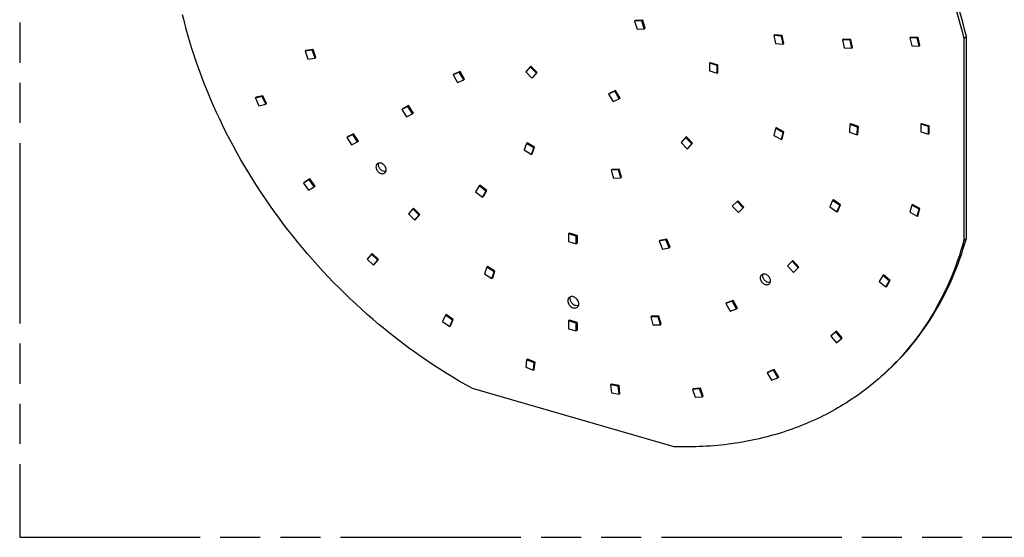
# Model space of a CAD drawing. Header units: millimetres. Extents: x 0 to 210, y 0 to 297.
# Tile 7 of 20: x 50 to 98, y 208 to 233. Entities that reach past the tile are written whole.
import ezdxf

# ---------------------------------------------------------------- set-up
doc = ezdxf.new("R2010")
doc.units = ezdxf.units.MM
doc.header["$LTSCALE"] = 19.36
doc.linetypes.add('PHANTOM', pattern=[0.8, 0.45, -0.05, 0.1, -0.05, 0.1, -0.05])
doc.layers.get('0').update_dxf_attribs({"linetype": 'CONTINUOUS'})
doc.layers.add('DEFAULT_3', color=7, linetype='PHANTOM')

msp = doc.modelspace()

# ---------------------------------------------------------------- linework, layer by layer
at = {"color": 7, "linetype": 'Continuous'}
for p, q in [((79.851812, 232.617833), (79.814541, 232.585556)), ((80.167388, 232.598345), (79.814541, 232.585556)), ((79.814541, 232.585556), (79.929188, 232.199613)), ((80.204659, 232.630622), (79.851812, 232.617833)), ((80.204659, 232.630622), (80.167388, 232.598345)), ((80.282035, 232.212402), (80.167388, 232.598345)), ((80.319306, 232.24468), (80.204659, 232.630622)), ((79.929188, 232.199613), (80.282035, 232.212402)), ((80.282035, 232.212402), (80.319306, 232.24468)), ((86.575542, 231.917917), (86.538271, 231.885639)), ((86.899964, 231.863829), (86.538271, 231.885639)), ((86.538271, 231.885639), (86.620872, 231.500101)), ((86.937235, 231.896106), (86.575542, 231.917917)), ((86.620872, 231.500101), (86.982565, 231.478291)), ((86.937235, 231.896106), (86.899964, 231.863829)), ((86.982565, 231.478291), (86.899964, 231.863829)), ((87.019836, 231.510568), (86.937235, 231.896106)), ((86.982565, 231.478291), (87.019836, 231.510568)), ((89.891061, 231.717988), (89.85379, 231.685711)), ((90.215484, 231.663901), (89.85379, 231.685711)), ((89.85379, 231.685711), (89.936392, 231.300173)), ((90.252754, 231.696178), (89.891061, 231.717988)), ((90.252754, 231.696178), (90.215484, 231.663901)), ((90.298085, 231.278363), (90.215484, 231.663901)), ((90.335356, 231.31064), (90.252754, 231.696178)), ((93.136913, 231.817864), (93.099642, 231.785587)), ((93.459867, 231.770386), (93.099642, 231.785587)), ((93.099642, 231.785587), (93.18843, 231.399731)), ((93.497138, 231.802663), (93.136913, 231.817864)), ((93.497138, 231.802663), (93.459867, 231.770386)), ((93.548654, 231.384531), (93.459867, 231.770386)), ((93.585925, 231.416808), (93.497138, 231.802663)), ((95.828373, 231.840633), (95.710563, 231.738607)), ((95.710563, 231.738607), (95.710563, 222.000946)), ((95.828373, 222.102973), (95.828373, 231.840633)), ((64.255599, 231.17753), (63.91024, 231.141683)), ((63.91024, 231.141683), (63.94751, 231.173961)), ((63.91024, 231.141683), (64.045783, 230.757196)), ((64.292869, 231.209808), (63.94751, 231.173961)), ((64.292869, 231.209808), (64.255599, 231.17753)), ((64.391142, 230.793043), (64.255599, 231.17753)), ((64.428413, 230.825321), (64.292869, 231.209808)), ((89.936392, 231.300173), (90.298085, 231.278363)), ((90.298085, 231.278363), (90.335356, 231.31064)), ((93.18843, 231.399731), (93.548654, 231.384531)), ((93.548654, 231.384531), (93.585925, 231.416808)), ((64.045783, 230.757196), (64.391142, 230.793043)), ((64.428413, 230.825321), (64.391142, 230.793043)), ((83.467388, 230.589578), (83.430118, 230.557301)), ((83.801123, 230.450201), (83.430118, 230.557301)), ((83.430118, 230.557301), (83.430118, 230.186296)), ((83.467388, 230.589578), (83.838394, 230.482478)), ((71.352154, 230.11954), (71.052005, 229.988114)), ((71.389425, 230.151818), (71.089275, 230.020392)), ((71.389425, 230.151818), (71.352154, 230.11954)), ((71.570226, 229.756439), (71.352154, 230.11954)), ((71.607496, 229.788716), (71.389425, 230.151818)), ((74.77383, 230.378392), (74.555759, 230.141195)), ((74.555759, 230.141195), (74.855908, 229.836477)), ((74.811101, 230.41067), (74.77383, 230.378392)), ((75.07398, 230.073675), (74.77383, 230.378392)), ((75.11125, 230.105953), (74.811101, 230.41067)), ((74.855908, 229.836477), (75.07398, 230.073675)), ((74.893179, 229.868755), (75.11125, 230.105953)), ((75.11125, 230.105953), (75.07398, 230.073675)), ((83.430118, 230.186296), (83.801123, 230.079196)), ((83.838394, 230.482478), (83.801123, 230.450201)), ((83.801123, 230.079196), (83.801123, 230.450201)), ((83.801123, 230.079196), (83.838394, 230.111473)), ((83.838394, 230.111473), (83.838394, 230.482478)), ((71.052005, 229.988114), (71.089275, 230.020392)), ((71.052005, 229.988114), (71.270076, 229.625013)), ((71.270076, 229.625013), (71.570226, 229.756439)), ((71.607496, 229.788716), (71.570226, 229.756439)), ((74.893179, 229.868755), (74.855908, 229.836477)), ((78.853885, 229.200582), (78.553735, 229.069156)), ((78.891155, 229.23286), (78.591006, 229.101434)), ((78.891155, 229.23286), (78.853885, 229.200582)), ((79.071956, 228.837481), (78.853885, 229.200582)), ((79.109227, 228.869758), (78.891155, 229.23286)), ((61.835248, 228.953819), (61.506739, 228.876236)), ((61.506739, 228.876236), (61.54401, 228.908514)), ((61.506739, 228.876236), (61.679154, 228.497956)), ((61.872519, 228.986096), (61.54401, 228.908514)), ((61.872519, 228.986096), (61.835248, 228.953819)), ((62.007663, 228.575538), (61.835248, 228.953819)), ((62.044934, 228.607816), (61.872519, 228.986096)), ((78.591006, 229.101434), (78.553735, 229.069156)), ((78.553735, 229.069156), (78.771807, 228.706055)), ((78.771807, 228.706055), (79.071956, 228.837481)), ((79.109227, 228.869758), (79.071956, 228.837481)), ((61.679154, 228.497956), (62.007663, 228.575538)), ((62.044934, 228.607816), (62.007663, 228.575538)), ((68.867241, 228.474193), (68.577207, 228.326565)), ((68.577207, 228.326565), (68.614477, 228.358842)), ((68.577207, 228.326565), (68.808561, 227.969744)), ((68.904512, 228.506471), (68.614477, 228.358842)), ((68.904512, 228.506471), (68.867241, 228.474193)), ((69.098596, 228.117372), (68.867241, 228.474193)), ((69.135866, 228.14965), (68.904512, 228.506471)), ((68.808561, 227.969744), (69.098596, 228.117372)), ((69.135866, 228.14965), (69.098596, 228.117372)), ((86.621382, 227.40361), (86.538871, 227.065715)), ((86.658653, 227.435888), (86.621382, 227.40361)), ((86.983096, 227.216681), (86.621382, 227.40361)), ((87.020367, 227.248958), (86.658653, 227.435888)), ((86.900584, 226.878786), (86.983096, 227.216681)), ((86.937855, 226.911064), (87.020367, 227.248958)), ((87.020367, 227.248958), (86.983096, 227.216681)), ((90.208225, 227.597381), (90.180499, 227.235417)), ((90.180499, 227.235417), (90.550467, 227.100891)), ((90.245495, 227.629659), (90.208225, 227.597381)), ((90.578192, 227.462855), (90.208225, 227.597381)), ((90.615463, 227.495133), (90.245495, 227.629659)), ((90.550467, 227.100891), (90.578192, 227.462855)), ((90.615463, 227.495133), (90.578192, 227.462855)), ((90.587738, 227.133169), (90.615463, 227.495133)), ((93.670034, 227.644328), (93.632763, 227.612051)), ((94.003768, 227.504951), (93.632763, 227.612051)), ((93.632763, 227.612051), (93.632763, 227.241046)), ((93.632763, 227.241046), (94.003768, 227.133946)), ((93.670034, 227.644328), (94.041039, 227.537228)), ((94.041039, 227.537228), (94.003768, 227.504951)), ((94.003768, 227.133946), (94.003768, 227.504951)), ((94.041039, 227.166223), (94.041039, 227.537228)), ((66.208589, 227.120934), (65.918554, 226.973305)), ((65.918554, 226.973305), (65.955825, 227.005583)), ((65.918554, 226.973305), (66.149909, 226.616484)), ((66.24586, 227.153211), (65.955825, 227.005583)), ((66.149909, 226.616484), (66.439943, 226.764113)), ((66.24586, 227.153211), (66.208589, 227.120934)), ((66.439943, 226.764113), (66.208589, 227.120934)), ((66.477214, 226.79639), (66.24586, 227.153211)), ((66.477214, 226.79639), (66.439943, 226.764113)), ((82.275561, 226.966224), (82.057489, 226.729027)), ((82.057489, 226.729027), (82.357639, 226.424309)), ((82.312831, 226.998502), (82.275561, 226.966224)), ((82.57571, 226.661507), (82.275561, 226.966224)), ((82.612981, 226.693785), (82.312831, 226.998502)), ((86.538871, 227.065715), (86.900584, 226.878786)), ((86.900584, 226.878786), (86.937855, 226.911064)), ((90.550467, 227.100891), (90.587738, 227.133169)), ((94.003768, 227.133946), (94.041039, 227.166223)), ((74.592897, 226.68777), (74.47825, 226.368018)), ((74.47825, 226.368018), (74.831097, 226.151513)), ((74.630168, 226.720047), (74.592897, 226.68777)), ((74.945744, 226.471265), (74.592897, 226.68777)), ((74.983015, 226.503542), (74.630168, 226.720047)), ((74.831097, 226.151513), (74.945744, 226.471265)), ((74.868368, 226.183791), (74.983015, 226.503542)), ((74.983015, 226.503542), (74.945744, 226.471265)), ((82.357639, 226.424309), (82.57571, 226.661507)), ((82.357639, 226.424309), (82.39491, 226.456587)), ((82.39491, 226.456587), (82.612981, 226.693785)), ((82.612981, 226.693785), (82.57571, 226.661507)), ((74.868368, 226.183791), (74.831097, 226.151513)), ((78.71864, 225.424983), (78.681369, 225.392705)), ((79.034227, 225.405458), (78.681369, 225.392705)), ((78.681369, 225.392705), (78.795982, 225.006762)), ((79.071498, 225.437735), (78.71864, 225.424983)), ((79.071498, 225.437735), (79.034227, 225.405458)), ((79.14884, 225.019514), (79.034227, 225.405458)), ((79.186111, 225.051791), (79.071498, 225.437735)), ((64.101713, 224.937282), (63.824012, 224.771425)), ((64.138984, 224.969559), (63.861283, 224.803703)), ((64.138984, 224.969559), (64.101713, 224.937282)), ((64.347735, 224.58856), (64.101713, 224.937282)), ((64.385006, 224.620837), (64.138984, 224.969559)), ((78.795982, 225.006762), (79.14884, 225.019514)), ((79.186111, 225.051791), (79.14884, 225.019514)), ((63.824012, 224.771425), (63.861283, 224.803703)), ((63.824012, 224.771425), (64.070034, 224.422703)), ((64.070034, 224.422703), (64.347735, 224.58856)), ((64.385006, 224.620837), (64.347735, 224.58856)), ((72.301565, 224.639126), (72.140633, 224.351298)), ((72.140633, 224.351298), (72.474918, 224.093867)), ((72.338836, 224.671403), (72.301565, 224.639126)), ((72.635849, 224.381695), (72.301565, 224.639126)), ((72.67312, 224.413972), (72.338836, 224.671403)), ((72.474918, 224.093867), (72.635849, 224.381695)), ((72.512188, 224.126145), (72.67312, 224.413972)), ((72.67312, 224.413972), (72.635849, 224.381695)), ((72.512188, 224.126145), (72.474918, 224.093867)), ((84.761994, 223.887755), (84.530712, 223.664428)), ((84.799265, 223.920032), (84.761994, 223.887755)), ((85.052086, 223.57273), (84.761994, 223.887755)), ((85.089357, 223.605008), (84.799265, 223.920032)), ((89.372116, 223.927016), (89.236573, 223.620785)), ((89.409387, 223.959294), (89.372116, 223.927016)), ((89.717475, 223.691776), (89.372116, 223.927016)), ((89.754746, 223.724054), (89.409387, 223.959294)), ((69.101946, 223.525991), (68.892951, 223.279784)), ((69.139217, 223.558269), (69.101946, 223.525991)), ((69.408485, 223.228506), (69.101946, 223.525991)), ((69.445756, 223.260784), (69.139217, 223.558269)), ((84.530712, 223.664428), (84.820804, 223.349403)), ((84.820804, 223.349403), (85.052086, 223.57273)), ((84.858075, 223.381681), (85.089357, 223.605008)), ((85.089357, 223.605008), (85.052086, 223.57273)), ((89.236573, 223.620785), (89.581932, 223.385545)), ((89.581932, 223.385545), (89.717475, 223.691776)), ((89.581932, 223.385545), (89.619203, 223.417823)), ((89.619203, 223.417823), (89.754746, 223.724054)), ((89.754746, 223.724054), (89.717475, 223.691776)), ((93.18843, 223.709904), (93.099642, 223.37531)), ((93.225701, 223.742181), (93.18843, 223.709904)), ((93.548654, 223.517129), (93.18843, 223.709904)), ((93.585925, 223.549406), (93.225701, 223.742181)), ((93.459867, 223.182535), (93.548654, 223.517129)), ((93.497138, 223.214812), (93.585925, 223.549406)), ((93.585925, 223.549406), (93.548654, 223.517129)), ((68.892951, 223.279784), (69.19949, 222.982299)), ((69.19949, 222.982299), (69.408485, 223.228506)), ((69.236761, 223.014576), (69.19949, 222.982299)), ((69.236761, 223.014576), (69.445756, 223.260784)), ((69.445756, 223.260784), (69.408485, 223.228506)), ((84.820804, 223.349403), (84.858075, 223.381681)), ((93.099642, 223.37531), (93.459867, 223.182535)), ((93.459867, 223.182535), (93.497138, 223.214812)), ((76.665625, 222.350433), (76.628354, 222.318156)), ((76.999359, 222.211056), (76.628354, 222.318156)), ((76.628354, 222.318156), (76.628354, 221.94715)), ((77.03663, 222.243333), (76.665625, 222.350433)), ((77.03663, 222.243333), (76.999359, 222.211056)), ((76.999359, 221.84005), (76.999359, 222.211056)), ((77.03663, 222.243333), (77.03663, 221.872328)), ((81.32838, 222.034433), (80.994136, 221.969906)), ((81.031407, 222.002184), (80.994136, 221.969906)), ((81.365651, 222.066711), (81.031407, 222.002184)), ((81.365651, 222.066711), (81.32838, 222.034433)), ((81.489395, 221.653708), (81.32838, 222.034433)), ((81.526666, 221.685986), (81.365651, 222.066711)), ((95.710563, 222.000946), (95.828373, 222.102973)), ((76.628354, 221.94715), (76.999359, 221.84005)), ((77.03663, 221.872328), (76.999359, 221.84005)), ((80.994136, 221.969906), (81.155151, 221.589181)), ((81.155151, 221.589181), (81.489395, 221.653708)), ((81.526666, 221.685986), (81.489395, 221.653708)), ((67.106963, 221.347578), (66.896208, 221.103086)), ((66.896208, 221.103086), (67.201539, 220.80419)), ((67.144233, 221.379855), (67.106963, 221.347578)), ((67.412294, 221.048681), (67.106963, 221.347578)), ((67.449565, 221.080959), (67.144233, 221.379855)), ((67.201539, 220.80419), (67.412294, 221.048681)), ((67.23881, 220.836467), (67.449565, 221.080959)), ((67.449565, 221.080959), (67.412294, 221.048681)), ((87.458445, 221.032309), (87.421174, 221.000032)), ((87.748537, 220.717285), (87.458445, 221.032309)), ((67.23881, 220.836467), (67.201539, 220.80419)), ((72.681563, 220.707417), (72.572208, 220.384463)), ((72.718834, 220.739695), (72.681563, 220.707417)), ((73.036086, 220.49572), (72.681563, 220.707417)), ((73.073357, 220.527997), (72.718834, 220.739695)), ((87.421174, 221.000032), (87.189892, 220.776705)), ((87.189892, 220.776705), (87.479985, 220.46168)), ((87.711267, 220.685008), (87.421174, 221.000032)), ((87.479985, 220.46168), (87.711267, 220.685008)), ((87.517256, 220.493958), (87.748537, 220.717285)), ((87.748537, 220.717285), (87.711267, 220.685008)), ((72.572208, 220.384463), (72.92673, 220.172765)), ((72.92673, 220.172765), (73.036086, 220.49572)), ((72.964001, 220.205043), (72.92673, 220.172765)), ((72.964001, 220.205043), (73.073357, 220.527997)), ((73.073357, 220.527997), (73.036086, 220.49572)), ((87.479985, 220.46168), (87.517256, 220.493958)), ((91.792466, 220.305915), (91.620051, 220.027178)), ((91.829736, 220.338192), (91.792466, 220.305915)), ((92.120974, 220.038668), (91.792466, 220.305915)), ((92.158245, 220.070945), (91.829736, 220.338192)), ((91.620051, 220.027178), (91.94856, 219.759931)), ((91.94856, 219.759931), (92.120974, 220.038668)), ((91.94856, 219.759931), (91.98583, 219.792208)), ((91.98583, 219.792208), (92.158245, 220.070945)), ((92.158245, 220.070945), (92.120974, 220.038668)), ((84.526952, 219.074006), (84.220435, 218.953462)), ((84.257706, 218.985739), (84.220435, 218.953462)), ((84.220435, 218.953462), (84.429463, 218.586604)), ((84.564223, 219.106283), (84.257706, 218.985739)), ((84.429463, 218.586604), (84.73598, 218.707148)), ((84.564223, 219.106283), (84.526952, 219.074006)), ((84.73598, 218.707148), (84.526952, 219.074006)), ((84.77325, 218.739426), (84.564223, 219.106283)), ((84.77325, 218.739426), (84.73598, 218.707148)), ((70.676344, 218.393326), (70.544784, 218.084408)), ((70.713615, 218.425603), (70.676344, 218.393326)), ((71.02324, 218.161625), (70.676344, 218.393326)), ((71.060511, 218.193903), (70.713615, 218.425603)), ((70.92895, 217.884985), (71.060511, 218.193903)), ((71.060511, 218.193903), (71.02324, 218.161625)), ((80.628899, 218.3469), (80.591628, 218.314623)), ((80.94615, 218.321636), (80.591628, 218.314623)), ((80.591628, 218.314623), (80.700983, 217.928532)), ((80.983421, 218.353914), (80.628899, 218.3469)), ((80.983421, 218.353914), (80.94615, 218.321636)), ((81.055506, 217.935546), (80.94615, 218.321636)), ((81.092777, 217.967823), (80.983421, 218.353914)), ((70.544784, 218.084408), (70.89168, 217.852708)), ((70.89168, 217.852708), (71.02324, 218.161625)), ((70.92895, 217.884985), (70.89168, 217.852708)), ((76.665625, 218.148798), (76.628354, 218.116521)), ((76.999359, 218.009421), (76.628354, 218.116521)), ((76.628354, 218.116521), (76.628354, 217.745516)), ((76.628354, 217.745516), (76.999359, 217.638416)), ((77.03663, 218.041698), (76.665625, 218.148798)), ((77.03663, 218.041698), (76.999359, 218.009421)), ((76.999359, 217.638416), (76.999359, 218.009421)), ((77.03663, 218.041698), (77.03663, 217.670693)), ((80.700983, 217.928532), (81.055506, 217.935546)), ((81.092777, 217.967823), (81.055506, 217.935546)), ((77.03663, 217.670693), (76.999359, 217.638416)), ((89.525996, 217.59792), (89.279974, 217.391239)), ((89.317245, 217.423516), (89.279974, 217.391239)), ((89.279974, 217.391239), (89.557676, 217.065051)), ((89.563267, 217.630197), (89.317245, 217.423516)), ((89.563267, 217.630197), (89.525996, 217.59792)), ((89.803698, 217.271732), (89.525996, 217.59792)), ((89.557676, 217.065051), (89.803698, 217.271732)), ((89.840969, 217.30401), (89.563267, 217.630197)), ((89.840969, 217.30401), (89.803698, 217.271732)), ((74.639682, 216.278498), (74.602411, 216.24622)), ((75.007982, 216.127459), (74.639682, 216.278498)), ((74.602411, 216.24622), (74.557691, 215.89083)), ((74.557691, 215.89083), (74.925991, 215.739791)), ((74.970711, 216.095181), (74.602411, 216.24622)), ((74.925991, 215.739791), (74.970711, 216.095181)), ((74.963262, 215.772068), (75.007982, 216.127459)), ((75.007982, 216.127459), (74.970711, 216.095181)), ((74.963262, 215.772068), (74.925991, 215.739791)), ((86.520747, 215.743297), (86.215416, 215.620684)), ((86.252687, 215.652961), (86.215416, 215.620684)), ((86.215416, 215.620684), (86.426171, 215.254513)), ((86.558018, 215.775575), (86.252687, 215.652961)), ((86.426171, 215.254513), (86.731502, 215.377126)), ((86.558018, 215.775575), (86.520747, 215.743297)), ((86.731502, 215.377126), (86.520747, 215.743297)), ((86.768773, 215.409404), (86.558018, 215.775575)), ((86.768773, 215.409404), (86.731502, 215.377126)), ((81.719959, 212.049081), (71.982298, 214.860102)), ((78.694275, 215.063318), (78.657004, 215.03104)), ((79.025304, 214.969441), (78.657004, 215.03104)), ((78.657004, 215.03104), (78.701724, 214.649831)), ((79.062575, 215.001719), (78.694275, 215.063318)), ((79.062575, 215.001719), (79.025304, 214.969441)), ((79.070024, 214.588231), (79.025304, 214.969441)), ((79.107295, 214.620509), (79.062575, 215.001719)), ((82.641746, 214.850688), (82.604475, 214.818411)), ((82.951371, 214.849831), (82.604475, 214.818411)), ((82.988642, 214.882108), (82.641746, 214.850688)), ((82.988642, 214.882108), (82.951371, 214.849831)), ((83.082931, 214.464957), (82.951371, 214.849831)), ((83.120202, 214.497234), (82.988642, 214.882108)), ((78.701724, 214.649831), (79.070024, 214.588231)), ((79.107295, 214.620509), (79.070024, 214.588231)), ((82.604475, 214.818411), (82.736035, 214.433537)), ((82.736035, 214.433537), (83.082931, 214.464957)), ((83.120202, 214.497234), (83.082931, 214.464957))]:
    msp.add_line(p, q, dxfattribs=at)
msp.add_arc((83.291909, 224.876889), 12.65257, 310.8932911, 311.5989367, dxfattribs=at)
for points, knots in [([(81.719959, 249.767951), (83.426838, 248.834562), (86.677694, 246.557798), (90.768826, 242.244557), (93.911162, 237.251859), (95.266883, 233.58528), (95.710563, 231.738607)], [0, 0, 0, 0, 0.249185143, 0.504012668, 0.756731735, 1, 1, 1, 1]), ([(95.828373, 231.840633), (95.384693, 233.687307), (94.028971, 237.353886), (90.886636, 242.346584), (86.795504, 246.659825), (83.544648, 248.936588), (81.837769, 249.869977)], [0, 0, 0, 0, 0.243268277, 0.495987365, 0.75081487, 1, 1, 1, 1]), ([(71.982298, 214.860102), (70.275418, 215.793491), (67.024563, 218.070254), (62.933431, 222.383495), (59.791095, 227.376193), (58.435373, 231.042771), (57.991694, 232.889445)], [0, 0, 0, 0, 0.249185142, 0.504012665, 0.756731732, 1, 1, 1, 1]), ([(67.389027, 225.697316), (67.369636, 225.680522), (67.337679, 225.634901), (67.328659, 225.580616), (67.328659, 225.552824)], [0, 0, 0, 0, 0.479987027, 1, 1, 1, 1]), ([(67.328659, 225.552824), (67.328659, 225.499475), (67.363961, 225.389042), (67.461236, 225.285535), (67.559667, 225.235558), (67.634887, 225.220271), (67.705952, 225.22881), (67.746503, 225.251275), (67.762964, 225.265531)], [0, 0, 0, 0, 0.256934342, 0.530801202, 0.66202619, 0.783623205, 0.895122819, 1, 1, 1, 1]), ([(67.823332, 225.410024), (67.823332, 225.463373), (67.78803, 225.573805), (67.690755, 225.677312), (67.592324, 225.72729), (67.517104, 225.742577), (67.446039, 225.734038), (67.405488, 225.711573), (67.389027, 225.697316)], [0, 0, 0, 0, 0.256934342, 0.530801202, 0.66202619, 0.783623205, 0.895122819, 1, 1, 1, 1]), ([(67.446469, 225.65485), (67.446469, 225.66181), (67.447593, 225.68859), (67.453487, 225.715264), (67.46081, 225.733708)], [0, 0, 0, 0, 0.259645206, 1, 1, 1, 1]), ([(67.808755, 225.331266), (67.768976, 225.321869), (67.676997, 225.330558), (67.579329, 225.390669), (67.514574, 225.460897), (67.465276, 225.540489), (67.446469, 225.609999), (67.446469, 225.65485)], [0, 0, 0, 0, 0.226157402, 0.483475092, 0.618304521, 0.75183263, 1, 1, 1, 1]), ([(67.762964, 225.265531), (67.782355, 225.282326), (67.814312, 225.327947), (67.823332, 225.382232), (67.823332, 225.410024)], [0, 0, 0, 0, 0.479987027, 1, 1, 1, 1]), ([(95.710563, 222.000946), (95.530007, 221.353683), (95.090579, 220.096733), (94.187373, 218.339393), (93.060768, 216.75996), (92.167616, 215.837327), (91.692106, 215.415165)], [0, 0, 0, 0, 0.2579261, 0.509296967, 0.755931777, 1, 1, 1, 1]), ([(91.692753, 215.414456), (92.183054, 215.839068), (93.104196, 216.770303), (94.265338, 218.372591), (95.194274, 220.16108), (95.644183, 221.442683), (95.828373, 222.102973)], [0, 0, 0, 0, 0.24410335, 0.4906825, 0.742012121, 1, 1, 1, 1]), ([(85.939291, 220.342316), (85.9199, 220.325522), (85.887943, 220.279901), (85.878923, 220.225616), (85.878923, 220.197824)], [0, 0, 0, 0, 0.479987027, 1, 1, 1, 1]), ([(85.878923, 220.197824), (85.878923, 220.144475), (85.914226, 220.034042), (86.0115, 219.930535), (86.109932, 219.880558), (86.185151, 219.865271), (86.256217, 219.87381), (86.296767, 219.896275), (86.313228, 219.910531)], [0, 0, 0, 0, 0.256934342, 0.530801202, 0.66202619, 0.783623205, 0.895122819, 1, 1, 1, 1]), ([(86.373597, 220.055024), (86.373597, 220.108373), (86.338294, 220.218805), (86.241019, 220.322312), (86.142588, 220.37229), (86.067368, 220.387577), (85.996303, 220.379038), (85.955752, 220.356573), (85.939291, 220.342316)], [0, 0, 0, 0, 0.256934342, 0.530801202, 0.66202619, 0.783623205, 0.895122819, 1, 1, 1, 1]), ([(85.996733, 220.29985), (85.996733, 220.30681), (85.997857, 220.33359), (86.003751, 220.360264), (86.011074, 220.378708)], [0, 0, 0, 0, 0.259645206, 1, 1, 1, 1]), ([(86.359019, 219.976266), (86.31924, 219.966869), (86.227261, 219.975558), (86.129593, 220.035669), (86.064838, 220.105897), (86.01554, 220.185489), (85.996733, 220.254999), (85.996733, 220.29985)], [0, 0, 0, 0, 0.226157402, 0.483475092, 0.618304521, 0.75183263, 1, 1, 1, 1]), ([(86.313228, 219.910531), (86.332619, 219.927326), (86.364576, 219.972947), (86.373597, 220.027232), (86.373597, 220.055024)], [0, 0, 0, 0, 0.479987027, 1, 1, 1, 1]), ([(76.650136, 219.251755), (76.629291, 219.2337), (76.594937, 219.184657), (76.58524, 219.126301), (76.58524, 219.096425)], [0, 0, 0, 0, 0.479992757, 1, 1, 1, 1]), ([(77.117015, 218.942915), (77.117015, 219.000265), (77.079064, 219.11898), (76.974493, 219.230249), (76.868681, 219.283976), (76.787819, 219.30041), (76.711425, 219.291228), (76.667831, 219.267081), (76.650136, 219.251755)], [0, 0, 0, 0, 0.256934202, 0.530801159, 0.66202585, 0.783623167, 0.895122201, 1, 1, 1, 1]), ([(76.70305, 219.198451), (76.70305, 219.206468), (76.70443, 219.23722), (76.711716, 219.267838), (76.720753, 219.288736)], [0, 0, 0, 0, 0.260411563, 1, 1, 1, 1]), ([(77.099401, 218.852357), (77.056756, 218.84065), (76.956442, 218.84753), (76.826677, 218.925105), (76.730993, 219.047525), (76.70305, 219.149516), (76.70305, 219.198451)], [0, 0, 0, 0, 0.225249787, 0.48260454, 0.750745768, 1, 1, 1, 1]), ([(76.58524, 219.096425), (76.58524, 219.039075), (76.623191, 218.920359), (76.727762, 218.809091), (76.833575, 218.755364), (76.914436, 218.73893), (76.99083, 218.748112), (77.034424, 218.772259), (77.052119, 218.787585)], [0, 0, 0, 0, 0.256934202, 0.530801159, 0.66202585, 0.783623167, 0.895122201, 1, 1, 1, 1]), ([(77.052119, 218.787585), (77.072965, 218.805639), (77.107318, 218.854682), (77.117015, 218.913039), (77.117015, 218.942915)], [0, 0, 0, 0, 0.479992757, 1, 1, 1, 1]), ([(91.574943, 215.31243), (90.931871, 214.755516), (89.516436, 213.761264), (87.112408, 212.708315), (84.478153, 212.1088), (82.648592, 212.020748), (81.719959, 212.049081)], [0, 0, 0, 0, 0.24046723, 0.485070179, 0.737381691, 1, 1, 1, 1])]:
    msp.add_open_spline(points, degree=3, knots=knots, dxfattribs=at)
at = {"layer": 'DEFAULT_3', "color": 91, "linetype": 'PHANTOM', "true_color": 0x80ff80}
for p, q in [((50.128636, 257.68), (50.128636, 207.68)), ((50.128636, 207.68), (150.128636, 207.68))]:
    msp.add_line(p, q, dxfattribs=at)

doc.saveas('drawing.dxf')
